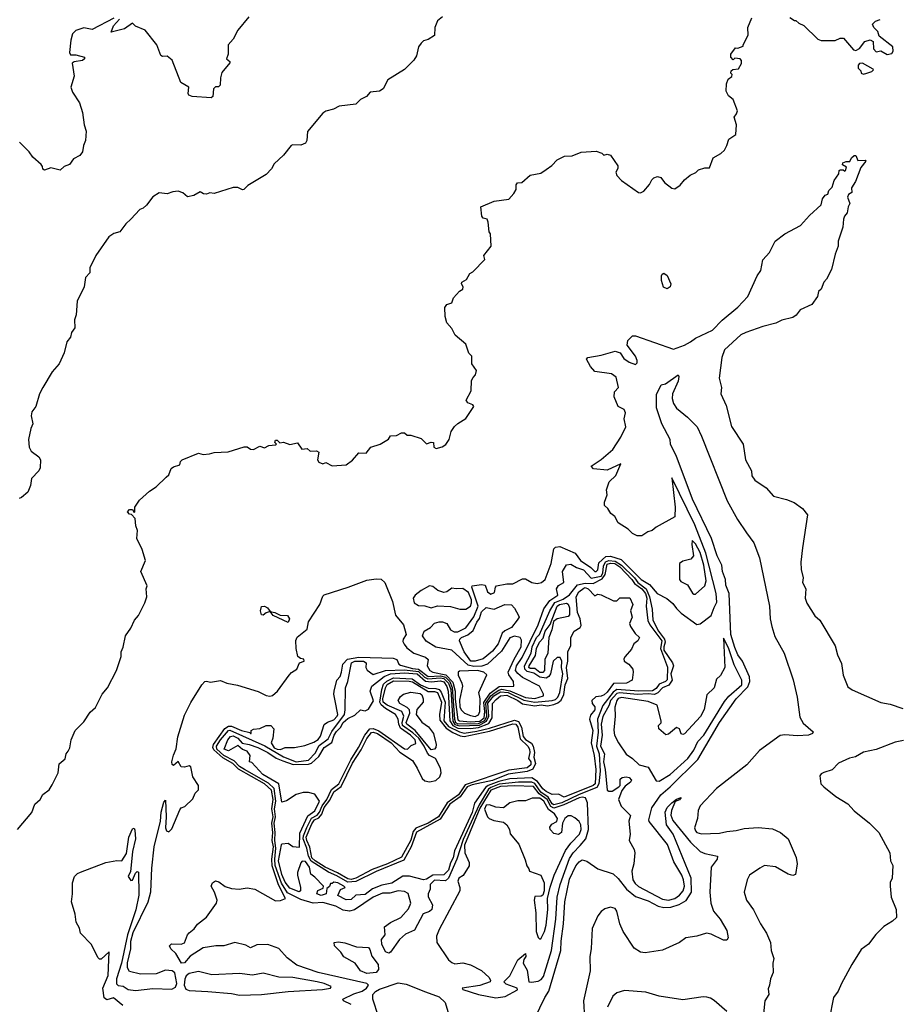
# Model space of a CAD drawing. Extents: x 2056909 to 2160450, y 827444 to 1016825.
# Tile 7 of 256: x 2065017 to 2070619, y 858603 to 864864. Entities that reach past the tile are written whole.
import ezdxf

# ---------------------------------------------------------------- set-up
doc = ezdxf.new("R2010")
doc.units = 0

msp = doc.modelspace()

# ---------------------------------------------------------------- linework, layer by layer
at = {"layer": '0CON10XD'}
for points in [[(2067707.7, 864882.3), (2067673.9, 864856.1), (2067658.8, 864815), (2067656.4, 864763.6), (2067615, 864737.5), (2067585, 864728.8), (2067570, 864715), (2067555, 864692.5), (2067541.2, 864635), (2067523.9, 864606.1), (2067465, 864546.7), (2067358.8, 864481.2), (2067330, 864425), (2067305, 864408.8), (2067245.8, 864404.2), (2067223.3, 864375), (2067184.2, 864355.8), (2067155, 864326.7), (2067050, 864315), (2067013.9, 864296.1), (2066965, 864283.3), (2066945, 864270), (2066847.3, 864152.7), (2066843.3, 864095), (2066835, 864080), (2066805, 864066.2), (2066755, 864068.8), (2066745, 864063.3), (2066695, 864002.5), (2066635, 863946.7), (2066618.8, 863915), (2066585, 863878.8), (2066469.5, 863810.5), (2066442.5, 863785), (2066435, 863782), (2066405, 863797.5), (2066375, 863797.5), (2066255, 863760), (2066227, 863763), (2066205, 863753.8), (2066186.4, 863756.4), (2066165, 863770), (2066125, 863746.7), (2066085, 863737.5), (2066055, 863762.5), (2066025, 863773.3), (2065990.7, 863769.3), (2065955, 863756.7), (2065905, 863762.5), (2065865, 863737.5), (2065823.3, 863685), (2065803.6, 863666.4), (2065782.3, 863657.7), (2065723.8, 863595), (2065693.2, 863566.8), (2065654.1, 863515.9), (2065616.7, 863505), (2065585, 863483.8), (2065502.5, 863365), (2065463, 863287), (2065463.3, 863255), (2065436.7, 863225), (2065427.5, 863165), (2065383.3, 863075), (2065377, 862987), (2065366.7, 862955), (2065367.5, 862905), (2065346.7, 862875), (2065340, 862845), (2065316.7, 862815), (2065300, 862745), (2065268.8, 862675), (2065224, 862625), (2065164.1, 862525.9), (2065143.3, 862485), (2065120, 862405), (2065095, 862370), (2065090, 862345), (2065100, 862295), (2065087.5, 862265), (2065073.3, 862195), (2065076.7, 862145), (2065090.7, 862120.7), (2065140, 862085), (2065150, 862065), (2065147.5, 862015), (2065140, 861995), (2065093, 861947), (2065087, 861903), (2065070, 861860), (2065030, 861825), (2065015, 861820)], [(2065615.6, 864874.4), (2065477.9, 864802.1), (2065425, 864813.3), (2065375, 864795.6), (2065353.5, 864775), (2065342.2, 864735), (2065334, 864655), (2065340, 864640), (2065375, 864640), (2065430, 864625), (2065428.8, 864615), (2065416.7, 864605), (2065363.9, 864596.1), (2065352, 864588), (2065364, 864505), (2065341.9, 864435), (2065352.5, 864402.5), (2065397.1, 864335), (2065416, 864275), (2065426.7, 864195), (2065440, 864155), (2065436.7, 864095), (2065423.3, 864065), (2065416.7, 864025), (2065399.3, 864000.7), (2065360.7, 863979.3), (2065335, 863942.5), (2065299.3, 863930.7), (2065275, 863907.5), (2065215, 863922.5), (2065175, 863907.5), (2065163.9, 863913.9), (2065161.7, 863931.7), (2065153, 863943), (2065100.7, 863990.7), (2065077.5, 864025), (2065015.7, 864085.7)], [(2066475, 864883.3), (2066405, 864796.7), (2066375, 864740), (2066344, 864705), (2066342.5, 864645), (2066332.5, 864615), (2066355, 864597.5), (2066355, 864590), (2066302.5, 864527.5), (2066294, 864495), (2066291.7, 864448.3), (2066281.7, 864438.3), (2066263, 864437), (2066250, 864425), (2066246.2, 864375), (2066235, 864367.5), (2066115, 864376), (2066093.3, 864385), (2066088.8, 864395), (2066092.5, 864435), (2066043.3, 864465), (2065987.3, 864607.3), (2065955, 864633.3), (2065925, 864630), (2065915, 864637.5), (2065890, 864705), (2065815, 864796.7), (2065755, 864822.5), (2065735, 864842.5), (2065685, 864806.7), (2065600, 864785), (2065615, 864826.2), (2065651.7, 864868.3)], [(2065950, 861955), (2065965, 861970), (2065980.7, 862009.3), (2065995, 862020), (2066036.4, 862033.6), (2066040, 862055), (2066050, 862065), (2066155, 862107.5), (2066185, 862100), (2066225, 862102.5), (2066255, 862112.5), (2066343, 862117), (2066445, 862147.5), (2066465, 862147.5), (2066485, 862132.5), (2066505, 862130), (2066545, 862152.5), (2066575, 862142.5), (2066603, 862157), (2066645, 862160), (2066650, 862165), (2066640, 862175), (2066645, 862190), (2066655, 862190), (2066672.5, 862172.5), (2066695, 862177.5), (2066735, 862163.3), (2066785, 862172.5), (2066813, 862133), (2066845, 862137.5), (2066865, 862120), (2066905, 862122.5), (2066920, 862115), (2066912.5, 862065), (2066920.7, 862050.7), (2066945, 862040), (2066965, 862047.5), (2067005, 862027.5), (2067095, 862032.5), (2067135, 862062.5), (2067175, 862110), (2067221.7, 862108.3), (2067250, 862145), (2067310, 862165), (2067363, 862197), (2067375, 862217.5), (2067415, 862220), (2067445, 862237.5), (2067465, 862237.5), (2067483, 862223), (2067505, 862222.5), (2067571.7, 862201.7), (2067605, 862167.5), (2067635, 862176.7), (2067650, 862175), (2067652.5, 862145), (2067667, 862137), (2067705, 862148), (2067727.1, 862162.9), (2067750, 862195), (2067761.2, 862245), (2067782.7, 862277.3), (2067804.3, 862295.7), (2067855, 862327.5), (2067906.7, 862405), (2067900, 862415), (2067867, 862427), (2067857.5, 862445), (2067890, 862505), (2067890.7, 862569.3), (2067900.7, 862589.3), (2067917.5, 862605), (2067923, 862633), (2067892.5, 862675), (2067892.5, 862725), (2067873.9, 862743.9), (2067855, 862800), (2067787, 862857), (2067765, 862900), (2067735, 862937.5), (2067723.9, 862976.1), (2067722.5, 863035), (2067735, 863052.5), (2067766.4, 863063.6), (2067777.5, 863095), (2067815, 863137.5), (2067835, 863150), (2067837.5, 863165), (2067827.5, 863185), (2067830, 863195), (2067858.3, 863211.7), (2067880.7, 863249.3), (2067899.3, 863260.7), (2067975, 863340), (2067970, 863365), (2068017, 863423), (2068011.7, 863501.7), (2068002.5, 863515), (2067996.4, 863576.4), (2067990, 863595), (2067965, 863602.5), (2067957.5, 863615), (2067950, 863675), (2068035, 863709.4), (2068127.6, 863722.4), (2068161.2, 863758.8), (2068174.3, 863785), (2068176.2, 863815), (2068183.9, 863826.1), (2068210.7, 863829.3), (2068265, 863876.2), (2068331.7, 863888.3), (2068365, 863912.5), (2068403, 863937), (2068435, 863972.5), (2068483, 863997), (2068531.7, 863998.3), (2068588.3, 864021.7), (2068685, 864027.5), (2068720, 864015), (2068733, 864003), (2068755, 864010), (2068775, 864002.5), (2068822.5, 863935), (2068821.7, 863918.3), (2068810, 863895), (2068815, 863874), (2068845, 863842.5), (2068952.5, 863765), (2068966.4, 863763.6), (2068986.4, 863773.6), (2069023.6, 863816.4), (2069037.5, 863845), (2069051.7, 863858.3), (2069075, 863866.7), (2069095, 863860), (2069119.2, 863829.2), (2069165, 863793.8), (2069185, 863788.8), (2069218.3, 863811.7), (2069245, 863846.7), (2069282.5, 863875), (2069317.9, 863892.1), (2069335, 863910), (2069375, 863922.5), (2069405, 863922.5), (2069428.8, 863985), (2069476.8, 864013.2), (2069500, 864035), (2069516.2, 864065), (2069527.5, 864105), (2069572.5, 864135), (2069577.5, 864195), (2069562.5, 864245), (2069577.5, 864265), (2069582.5, 864285), (2069556.2, 864356.2), (2069525, 864380), (2069510.7, 864410.7), (2069513.6, 864456.4), (2069523.6, 864486.4), (2069547, 864503), (2069550, 864515), (2069540, 864525), (2069541.7, 864538.3), (2069553, 864547), (2069588.3, 864551.7), (2069607.5, 864585), (2069607.5, 864605), (2069600, 864615), (2069565, 864620), (2069555, 864610), (2069540, 864625), (2069540, 864645), (2069570, 864685), (2069585, 864682.5), (2069620, 864695), (2069620, 864705), (2069651.2, 864765), (2069648.8, 864815), (2069674.2, 864875.8)], [(2069915, 864877.5), (2069945, 864860), (2069955, 864860), (2069973, 864843), (2070005, 864826.7), (2070095, 864740), (2070115, 864732.5), (2070205, 864732.5), (2070235, 864746.7), (2070257, 864747), (2070321.7, 864671.7), (2070335, 864667.5), (2070359.3, 864680.7), (2070393.9, 864726.1), (2070426.1, 864736.1), (2070446.2, 864726.2), (2070448.3, 864678.3), (2070465, 864660), (2070495, 864666.7), (2070535, 864643.3), (2070565, 864650), (2070573.3, 864665), (2070571.7, 864691.7), (2070485, 864760), (2070475, 864790), (2070450, 864815), (2070442.5, 864835), (2070460, 864855), (2070490, 864865)], [(2070385, 864517.5), (2070405, 864523.8), (2070437.5, 864535), (2070447.5, 864545), (2070445, 864550), (2070377, 864587), (2070360, 864585), (2070350, 864575), (2070350, 864555), (2070368.3, 864538.3), (2070370, 864525), (2070385, 864517.5)], [(2065673.3, 858595), (2065615, 858643.8), (2065572, 858632), (2065554.5, 858644.5), (2065545.6, 858705), (2065580, 858785), (2065587, 858937), (2065535, 858890), (2065525, 858890), (2065515, 858900), (2065473.6, 858983.6), (2065403.3, 859055), (2065397.7, 859087.7), (2065376.7, 859125), (2065370, 859175), (2065346.2, 859255), (2065353.8, 859305), (2065353.3, 859375), (2065366.7, 859415), (2065385, 859433.8), (2065405, 859443.8), (2065565, 859503.8), (2065635, 859516.7), (2065667.5, 859515), (2065697.3, 859562.7), (2065710.8, 859665), (2065735, 859718.8), (2065745, 859722.5), (2065750.5, 859710.5), (2065754.4, 859655), (2065735.6, 859575), (2065729.5, 859509.5), (2065722.7, 859447.3), (2065707.5, 859415), (2065725, 859390), (2065735, 859392.5), (2065754.2, 859435.8), (2065765, 859447.5), (2065772.5, 859442.5), (2065775, 859297.5), (2065755.5, 859204.5), (2065702.5, 859045), (2065665, 858863.8), (2065633.3, 858765), (2065632.6, 858732.6), (2065643.2, 858723.2), (2065675, 858717.9), (2065707.7, 858697.7), (2065755, 858690.6), (2065865, 858702.4), (2065985, 858698.9), (2066008.5, 858711.6), (2066016.7, 858735), (2066005, 858803.3), (2065986.5, 858816.5), (2065945, 858820), (2065885, 858795.6), (2065785, 858795.2), (2065715, 858811), (2065702.6, 858835), (2065703.1, 858866.9), (2065724.7, 858955), (2065723.8, 859005), (2065739.9, 859060.1), (2065834.1, 859255), (2065852.4, 859317.6), (2065857.6, 859467.6), (2065873.8, 859605), (2065912.3, 859767.7), (2065916.7, 859825), (2065935, 859887.5), (2065945, 859900), (2065949.5, 859795), (2065943.8, 859725), (2065952, 859705), (2065965, 859699.2), (2065985, 859719.6), (2066035, 859838.8), (2066045, 859851.2), (2066068.6, 859861.4), (2066119.7, 859910.3), (2066134.3, 859945.7), (2066153.9, 859966.1), (2066153.8, 859995), (2066118.5, 860048.5), (2066105, 860112.5), (2066095, 860118.6), (2066065, 860110), (2066045, 860112.5), (2066025, 860147.5), (2065995, 860121.4), (2065987.5, 860127.5), (2065985.6, 860145.6), (2065995, 860188), (2066013.1, 860226.9), (2066023.7, 860303.7), (2066065, 860440.4), (2066105, 860522.7), (2066175, 860633.6), (2066195, 860655.6), (2066205, 860658.6), (2066232.1, 860652.1), (2066295, 860662.9), (2066335, 860645.6), (2066401.9, 860631.9), (2066535, 860591.8), (2066585, 860566.2), (2066607.7, 860562.3), (2066625, 860567.1), (2066657.5, 860595), (2066732, 860695), (2066746.8, 860713.2), (2066780.6, 860735), (2066796.7, 860773.3), (2066826, 860785), (2066825, 860796.7), (2066802.5, 860802.5), (2066787.5, 860815), (2066776.2, 860865), (2066773.6, 860916.4), (2066782.3, 860937.7), (2066845, 860988), (2066854.3, 861035), (2066926, 861145), (2066945, 861197.5), (2066955, 861207.5), (2067107.5, 861255), (2067225, 861300.7), (2067285, 861307.9), (2067315.8, 861305.8), (2067339.5, 861285), (2067388.1, 861165), (2067407.1, 861077.1), (2067459.6, 861015), (2067475.6, 860955), (2067456, 860925), (2067455, 860910), (2067462.7, 860892.7), (2067480.3, 860870.3), (2067525.3, 860835.3), (2067599.5, 860809.5), (2067615.5, 860795), (2067610, 860755), (2067625.5, 860725), (2067644.6, 860714.6), (2067728.7, 860698.7), (2067772.2, 860652.2), (2067788.1, 860595), (2067786.2, 860543.8), (2067805, 860411.2), (2067815, 860404.8), (2067885, 860398.7), (2067945, 860404), (2067971.8, 860425), (2067976, 860465), (2067969, 860521), (2068009.5, 860580.4), (2068066.9, 860623.1), (2068160, 860625), (2068157.9, 860655), (2068128, 860698), (2068124.4, 860715), (2068162.1, 860797.9), (2068206, 860875), (2068208.3, 860918.3), (2068200, 860935), (2068165, 860944.6), (2068135, 860933.7), (2068081.2, 860848.8), (2067992.9, 860765), (2067957, 860752.9), (2067905, 860750), (2067869.8, 860759.8), (2067765, 860853.8), (2067665, 860873.7), (2067603.1, 860913.1), (2067580, 860945), (2067590, 860975), (2067630.3, 860999.7), (2067655, 861026.5), (2067685.3, 861035.3), (2067706.7, 861035), (2067735, 861024.2), (2067758.2, 860985), (2067780.7, 860970.7), (2067805, 860972.1), (2067855, 860996.2), (2067905, 861066.9), (2067934, 861135), (2067892.8, 861255), (2067895.6, 861265), (2067955, 861272.7), (2067979, 861269), (2067992.8, 861225), (2068015, 861210), (2068037.8, 861222.2), (2068043.5, 861256.5), (2068050.3, 861265), (2068115, 861277.3), (2068155, 861276.2), (2068215, 861308.1), (2068235, 861308), (2068275.3, 861285.3), (2068309.4, 861279.4), (2068335.9, 861284.1), (2068359.1, 861305), (2068397.5, 861405), (2068415, 861499.6), (2068425, 861510.4), (2068453.7, 861513.7), (2068550.7, 861470.7), (2068584.2, 861425), (2068650.9, 861380.9), (2068675, 861354.7), (2068685, 861354.6), (2068694.4, 861365), (2068700.7, 861409.3), (2068745, 861450.6), (2068775, 861451.8), (2068842.3, 861432.3), (2068970, 861305), (2069023.3, 861273.3), (2069072.2, 861215), (2069133.8, 861183.8), (2069172.2, 861152.2), (2069195, 861118.9), (2069225, 861089.4), (2069325, 861018), (2069345, 861022.5), (2069414.6, 861075.4), (2069435, 861126), (2069450.7, 861159.3), (2069447.4, 861215), (2069382.4, 861472.4), (2069310.9, 861650.9), (2069165, 861950), (2069187.3, 861765), (2069185, 861703.8), (2069065, 861637.5), (2069040, 861615), (2069013.3, 861606.7), (2068975, 861582.5), (2068945, 861582.5), (2068915, 861597.5), (2068887.5, 861625), (2068823.3, 861665), (2068803.3, 861705), (2068777.5, 861725), (2068758.8, 861755), (2068736.7, 861775), (2068736.7, 861795), (2068753, 861843), (2068750.8, 861875), (2068765.7, 861925), (2068810, 861965), (2068840, 862040), (2068755, 862000), (2068667, 862007), (2068653.3, 862025), (2068715, 862068), (2068789.1, 862130.9), (2068841.5, 862208.5), (2068872.5, 862275), (2068863.2, 862326.8), (2068870, 862365), (2068862.5, 862385), (2068823.3, 862405), (2068799.2, 862465), (2068801.4, 862498.6), (2068825.6, 862525), (2068810.3, 862590.3), (2068782.3, 862612.3), (2068675, 862627.5), (2068648.8, 862658.8), (2068623.6, 862706.4), (2068630, 862715), (2068715, 862730.5), (2068805, 862756.7), (2068836.4, 862746.4), (2068860.3, 862710.3), (2068895, 862685.6), (2068935, 862671.2), (2068945, 862682.5), (2068945, 862697.5), (2068933.3, 862725), (2068880.5, 862795), (2068885.7, 862825), (2068915, 862854.2), (2068935, 862854), (2069175, 862768.1), (2069245.4, 862794.6), (2069284.9, 862815.1), (2069315, 862839.7), (2069425, 862890.5), (2069485, 862954.4), (2069585, 863035.7), (2069648.6, 863105), (2069708, 863235), (2069731.7, 863268.3), (2069745, 863337.5), (2069785.7, 863384.3), (2069822.5, 863455), (2069885, 863502.5), (2069983.6, 863556.4), (2070041.4, 863618.6), (2070115, 863687.5), (2070123.3, 863725), (2070140.7, 863749.3), (2070157.5, 863755), (2070163, 863777), (2070185, 863800), (2070198.3, 863841.7), (2070227.5, 863885), (2070230, 863905), (2070235, 863910), (2070255, 863910), (2070265, 863900), (2070270, 863905), (2070277, 863927), (2070251.7, 863941.7), (2070252.5, 863955), (2070275, 863962.5), (2070298.3, 863961.7), (2070307.5, 863985), (2070325, 864000), (2070335, 864000), (2070348.3, 863968.3), (2070395, 863970), (2070400, 863965), (2070366.7, 863925), (2070332.5, 863835), (2070307.5, 863795), (2070310, 863765), (2070288.3, 863751.7), (2070283.3, 863735), (2070296.7, 863695), (2070286.7, 863675), (2070280, 863635), (2070263.3, 863615), (2070256.7, 863595), (2070253.3, 863545), (2070223.3, 863455), (2070222.5, 863425), (2070203.6, 863373.6), (2070180, 863275), (2070150, 863215), (2070132.5, 863195), (2070115, 863150), (2070097.5, 863135), (2070092.5, 863105), (2070055, 863052.5), (2069981.7, 863018.3), (2069956.7, 862985), (2069935, 862970), (2069865, 862953.8), (2069825.8, 862934.2), (2069745, 862912.5)], [(2069135, 863152.7), (2069113, 863163), (2069100.6, 863205), (2069100, 863235), (2069103.8, 863246.2), (2069115, 863252.5), (2069135, 863236.7), (2069159.4, 863185), (2069154.3, 863165), (2069135, 863152.7)], [(2069745, 862912.5), (2069635, 862875.5), (2069605, 862859.6), (2069501.2, 862765), (2069482.5, 862715), (2069466, 862585), (2069480.8, 862525), (2069477.5, 862485), (2069510.5, 862410.5), (2069545, 862276.7), (2069619.2, 862165), (2069632.9, 862065), (2069672.5, 861995), (2069674.2, 861964.2), (2069693.3, 861935), (2069765, 861887.5), (2069812.5, 861835), (2069895, 861814), (2069944.1, 861794.1), (2069996.4, 861756.4), (2070028.8, 861715), (2069996.7, 861505), (2069986.4, 861413.6), (2069988, 861368), (2070001.2, 861315), (2069996.2, 861285), (2070017.1, 861245), (2070013.8, 861185), (2070024.1, 861154.1), (2070075, 861073.3), (2070106.7, 861045), (2070205, 860882.5), (2070218.8, 860825), (2070245, 860770), (2070256, 860695), (2070285, 860622.5), (2070312.3, 860602.3), (2070495, 860522), (2070555, 860511.2), (2070635, 860484)], [(2068035, 860581.6), (2068065, 860601.5), (2068085, 860606.1), (2068135, 860597.2), (2068235, 860554.4), (2068295, 860548.2), (2068349.4, 860565), (2068350, 860575), (2068324.4, 860625), (2068215, 860681.3), (2068185, 860706.5), (2068171.7, 860725), (2068176.7, 860755), (2068212.6, 860807.4), (2068316.2, 861015), (2068351.8, 861118.2), (2068389.6, 861170.4), (2068440, 861205), (2068431.2, 861245), (2068445, 861266.7), (2068477.5, 861285), (2068470.7, 861355), (2068495, 861396.9), (2068522.7, 861402.7), (2068560, 861380), (2068603.2, 861365), (2068653.3, 861313.3), (2068715.3, 861325), (2068726.2, 861343.8), (2068730.9, 861389.1), (2068743.2, 861416.8), (2068765, 861425), (2068805, 861421.2), (2068846.1, 861396.1), (2068927.8, 861315), (2068949.7, 861285), (2069002.5, 861245), (2069023.3, 861195), (2069039.5, 861115), (2069044.7, 861045), (2069080.4, 860975), (2069118.9, 860925), (2069123.3, 860905), (2069113.7, 860875), (2069114.2, 860855), (2069169.1, 860775), (2069175.3, 860755), (2069160, 860705), (2069166.9, 860663.1), (2069146.8, 860633.2), (2069105, 860615.4), (2069076.1, 860583.9), (2069055, 860572.4), (2069015, 860577.4), (2068945, 860573.9), (2068835, 860584.3), (2068815, 860579.4), (2068775.9, 860535), (2068765.7, 860504.3), (2068726, 860434), (2068716.8, 860385), (2068722.8, 860315), (2068710.6, 860245), (2068736.1, 860195), (2068731.6, 860145), (2068742.2, 860095), (2068753.3, 859965), (2068765, 859958), (2068785, 859958), (2068827.5, 859985), (2068836.7, 859995), (2068837.5, 860035), (2068850, 860045), (2068875, 860050), (2068895, 860045.8), (2068908.3, 860028.3), (2068903.3, 860015), (2068869.2, 859990.8), (2068847.9, 859962.1), (2068826.7, 859905), (2068842.1, 859862.1), (2068903, 859803), (2068892.6, 859767.4), (2068900, 859685), (2068893.1, 859645), (2068926.8, 859586.8), (2068930.5, 859565), (2068923.2, 859495), (2068910.5, 859449.5), (2068917.5, 859395), (2068931.4, 859371.4), (2068952.5, 859352.5), (2069105, 859270.6), (2069145, 859264.9), (2069183.5, 859276.5), (2069213.8, 859296.2), (2069237.3, 859325), (2069244.9, 859355), (2069238.6, 859395), (2069227.9, 859425), (2069178.9, 859508.9), (2069138.8, 859618.8), (2069021.9, 859765), (2069019.5, 859775), (2069038.7, 859851.3), (2069095, 859935.7), (2069154.7, 859985), (2069329.7, 860160.3), (2069468.2, 860395), (2069575, 860546.3), (2069648, 860622), (2069661.9, 860655), (2069659.4, 860685), (2069614.9, 860784.9), (2069585.7, 860825), (2069565, 860871.8), (2069540.7, 860955), (2069529.2, 861215), (2069508, 861268), (2069506.7, 861305), (2069487.8, 861355), (2069482.5, 861395), (2069452.7, 861455), (2069418.5, 861565), (2069296.2, 861815), (2069192.2, 862092.2), (2069165.8, 862145), (2069156.7, 862165), (2069155.5, 862195), (2069102.2, 862295), (2069068.6, 862395), (2069068.3, 862481.7), (2069097.5, 862542.5), (2069125, 862548), (2069205.8, 862605.8), (2069210, 862595), (2069205.4, 862565), (2069169.4, 862485), (2069167.1, 862455), (2069175, 862423.3), (2069194.5, 862394.5), (2069265, 862337.5), (2069325.6, 862275), (2069355, 862216.2), (2069518.2, 861805), (2069582.2, 861685), (2069640.5, 861600.5), (2069687.4, 861537.4), (2069722.4, 861442.4), (2069785.5, 861135), (2069791.2, 861055), (2069801.8, 861005), (2069821.4, 860941.4), (2069880, 860835), (2069937, 860667), (2069962.5, 860555), (2069979.7, 860429.7), (2070001.4, 860391.4), (2070063.8, 860335), (2070060, 860325), (2070035, 860314.5), (2069965, 860309.2), (2069885, 860316.9), (2069855, 860311.1), (2069722.8, 860217.2), (2069642.5, 860125), (2069449.2, 859975), (2069345.6, 859865), (2069331.8, 859835), (2069328.5, 859785), (2069310.4, 859725), (2069315, 859706), (2069325, 859695.6), (2069355, 859686.8), (2069468.3, 859691.7), (2069515, 859702.5), (2069575, 859707.1), (2069625, 859721.5), (2069715, 859727.5), (2069805, 859719.5), (2069855.6, 859695.6), (2069904.4, 859654.4), (2069956.6, 859536.6), (2069963.1, 859495), (2069951.2, 859428.8), (2069935, 859421.2), (2069905, 859430), (2069825, 859477.1), (2069755, 859485.6), (2069725, 859469.2), (2069660, 859425), (2069644.2, 859395), (2069626.2, 859315), (2069640, 859265), (2069684.4, 859204.4), (2069729.2, 859115), (2069767.5, 859055), (2069792.9, 858995), (2069798, 858945), (2069814.2, 858895), (2069808, 858865), (2069810, 858805), (2069792.5, 858765), (2069787.5, 858725), (2069778, 858702), (2069782.9, 858665), (2069756, 858625), (2069747.7, 858542.3)], [(2065002.5, 859715), (2065095, 859823.3), (2065113.8, 859875), (2065146.7, 859905), (2065163.6, 859936.4), (2065205, 859967.5), (2065225, 859997.5), (2065261.2, 860075), (2065268.3, 860131.7), (2065305.8, 860164.2), (2065313.3, 860195), (2065325, 860212.5), (2065336.4, 860233.6), (2065343.8, 860285), (2065371.2, 860345), (2065425, 860400), (2065465, 860460), (2065498.8, 860491.2), (2065541.2, 860575), (2065576, 860615), (2065633.3, 860725), (2065663.3, 860815), (2065663.8, 860845), (2065676.1, 860873.9), (2065690, 860945), (2065723.3, 860995), (2065746.7, 861045), (2065772.5, 861075), (2065813.9, 861156.1), (2065826.2, 861195), (2065822.5, 861245), (2065827.5, 861265), (2065787.5, 861355), (2065817.5, 861425), (2065796.7, 861495), (2065762.5, 861565), (2065767.5, 861615), (2065756.7, 861645), (2065751.7, 861691.7), (2065728.3, 861718.3), (2065715, 861720), (2065702.5, 861735), (2065715, 861750), (2065735, 861750), (2065745, 861730), (2065750, 861735), (2065750, 861765), (2065780.5, 861809.5), (2065842.5, 861865), (2065886.4, 861893.6), (2065950, 861955)], [(2069305, 861210.5), (2069315, 861211.2), (2069375.6, 861264.4), (2069383.7, 861296.3), (2069369.3, 861395), (2069345.4, 861475), (2069315, 861530), (2069295, 861551.2), (2069292.2, 861527.8), (2069302.5, 861455), (2069286.3, 861433.7), (2069235, 861420.4), (2069214.7, 861405.3), (2069214.3, 861305), (2069221.7, 861291.7), (2069265, 861269.4), (2069297.8, 861217.8), (2069305, 861210.5)], [(2067365, 858928.5), (2067345, 858936.2), (2067320, 858985), (2067318.1, 859015), (2067342.9, 859045), (2067337.8, 859095), (2067375, 859122.8), (2067441.1, 859155), (2067490.9, 859209.2), (2067504.6, 859245), (2067487.4, 859307.4), (2067465, 859320.3), (2067425, 859324.1), (2067370.7, 859309.3), (2067325, 859309.8), (2067265, 859284.7), (2067147.2, 859202.8), (2067115.4, 859194.6), (2067075, 859200.4), (2067027.3, 859227.3), (2066945, 859250.9), (2066885, 859246.7), (2066805, 859269.4), (2066721.1, 859311.1), (2066682.2, 859372.2), (2066641.9, 859485), (2066639.3, 859525), (2066647.1, 859595), (2066639.5, 859645), (2066642.7, 859695), (2066636.6, 859755), (2066645.2, 859795), (2066637.6, 859845), (2066645.8, 859895), (2066635.7, 859975.7), (2066599.5, 860009.5), (2066446.4, 860095), (2066415, 860116), (2066381.7, 860151.7), (2066315, 860185.8), (2066271.5, 860225), (2066268.7, 860245), (2066294.5, 860285.5), (2066345, 860343.2), (2066355, 860346.9), (2066576.1, 860246.1), (2066695, 860175.8), (2066775, 860145.6), (2066855, 860154.3), (2066898.5, 860201.5), (2066908, 860222), (2066922.5, 860247.5), (2066979.3, 860290.7), (2067002.9, 860337.1), (2067082.4, 860445), (2067088.2, 860475), (2067089.9, 860615), (2067104.6, 860655), (2067127.6, 860775), (2067149.4, 860785), (2067205, 860785.3), (2067221.5, 860775), (2067220, 860745), (2067228.2, 860728.2), (2067265, 860699.7), (2067344, 860726), (2067465, 860730.8), (2067555, 860718.9), (2067592.7, 860682.7), (2067613.4, 860673.4), (2067695, 860678.6), (2067715, 860674.4), (2067745.6, 860645.6), (2067759.4, 860605), (2067772.8, 860402.8), (2067785, 860382.3), (2067815, 860373.6), (2067941.2, 860378.8), (2067987.3, 860402.7), (2068002, 860435), (2067995, 860517.1), (2068033.2, 860565), (2068075, 860588.8), (2068125, 860586.1), (2068225, 860537), (2068295, 860524.8), (2068405, 860534.6), (2068425, 860541.2), (2068441.1, 860555), (2068453.2, 860585), (2068471.4, 860705), (2068463.7, 860745), (2068465.5, 860785.5), (2068455, 860808.1), (2068435, 860809.1), (2068410.9, 860785), (2068393.6, 860705), (2068382.9, 860687.1), (2068365, 860675.9), (2068325, 860682.1), (2068288.1, 860708.1), (2068245, 860718.6), (2068229.9, 860735), (2068228.3, 860755), (2068270.7, 860835), (2068276.8, 860875), (2068305, 860936.1), (2068323.8, 860955), (2068390.4, 861105), (2068421.6, 861158.4), (2068475, 861179.6), (2068515, 861205.9), (2068565, 861270.2), (2068615, 861281.2), (2068665, 861279.7), (2068721.9, 861308.1), (2068741.1, 861335), (2068755, 861402.6), (2068775, 861408.4), (2068802.8, 861405), (2068835.5, 861385), (2068911, 861305), (2068928.2, 861278.2), (2068975, 861244), (2068997.3, 861215), (2069006.4, 861185), (2069002, 861135), (2069012.7, 861042.7), (2069026, 861015), (2069101.6, 860915), (2069093, 860865), (2069137, 860747), (2069135.3, 860665.3), (2069124.1, 860655), (2069085, 860639.5), (2069065, 860611), (2069042.9, 860597.1), (2068955, 860593.7), (2068815, 860603.7), (2068792.4, 860587.6), (2068726.4, 860503.6), (2068692, 860415), (2068696.9, 860333), (2068685.9, 860245), (2068703.2, 860195), (2068710.1, 860085), (2068701.2, 860005), (2068688.5, 859981.5), (2068575, 859937), (2068465.3, 859884.7), (2068415, 859870.5), (2068405, 859877.1), (2068379.2, 859919.2), (2068332.4, 859952.5), (2068295, 860006.2), (2068275, 860015.6), (2068190, 860015), (2068067.8, 860002.2), (2068015, 859982.3), (2068000, 859970), (2067939.1, 859870.9), (2067839.1, 859650.9), (2067798, 859525), (2067745, 859404.9), (2067725, 859388.6), (2067655, 859392.9), (2067627.2, 859365), (2067627.5, 859335), (2067615.3, 859305), (2067614.6, 859285.4), (2067643.6, 859235), (2067639.7, 859205), (2067625, 859192.5), (2067582.7, 859177.3), (2067528.8, 859075), (2067471.9, 859048.1), (2067432.5, 859015), (2067375, 858934.6), (2067365, 858928.5)], [(2067095, 859266.2), (2067040, 859295), (2067057, 859333), (2067086.7, 859345), (2067080, 859355), (2067040, 859375), (2067015, 859380), (2067005, 859370), (2066995, 859370), (2066988.3, 859351.7), (2066971.7, 859338.3), (2066967.5, 859305), (2066935, 859294.2), (2066907.5, 859305), (2066913.6, 859326.4), (2066948.3, 859341.7), (2066950, 859355), (2066895, 859411.2), (2066869.3, 859429.3), (2066860.8, 859475), (2066835, 859510), (2066815, 859512.5), (2066805, 859502.5), (2066785, 859440), (2066783.8, 859425), (2066804, 859345), (2066803.8, 859325), (2066795, 859318), (2066735, 859341.9), (2066705, 859378.4), (2066685, 859427.9), (2066664.2, 859515), (2066682.2, 859617.8), (2066685, 859623.3), (2066725, 859627.5), (2066755, 859606.7), (2066797.7, 859602.3), (2066799.9, 859690.1), (2066849.4, 859800.6), (2066895, 859833.6), (2066925.3, 859895), (2066895, 859940), (2066855, 859950.6), (2066820.9, 859949.1), (2066775, 859936), (2066715, 859896.7), (2066685, 859888.8), (2066666.4, 860005), (2066564.5, 860065), (2066495, 860140), (2066480, 860145), (2066482.5, 860185), (2066465, 860212.5), (2066435, 860222.5), (2066405, 860247.5), (2066346.4, 860213.6), (2066318.8, 860225), (2066342.2, 860285), (2066358.5, 860305), (2066375, 860309.7), (2066404.3, 860295), (2066432.5, 860262.5), (2066477.5, 860255), (2066533.1, 860235), (2066595, 860204.2), (2066648.4, 860168.4), (2066690.6, 860150.6), (2066757, 860127), (2066855, 860128.8), (2066872.8, 860137.2), (2066920.7, 860179.3), (2066954.8, 860235), (2067002.1, 860267.9), (2067017.1, 860315), (2067032.4, 860337.6), (2067057.2, 860362.8), (2067074.5, 860395), (2067105, 860421.1), (2067148.8, 860441.2), (2067184.4, 860475.6), (2067215, 860468.8), (2067235, 860480), (2067267.9, 860532.1), (2067246.5, 860595), (2067256.5, 860625), (2067335, 860686.6), (2067375.9, 860704.1), (2067465, 860709.7), (2067545, 860703.4), (2067597.8, 860657.8), (2067636, 860654), (2067695, 860660.8), (2067715, 860652.9), (2067735, 860623.6), (2067742.9, 860595), (2067753.7, 860405), (2067772.4, 860375), (2067805, 860359.6), (2067885, 860357), (2067935, 860363.1), (2068001.3, 860388.7), (2068022.2, 860425), (2068024.8, 860514.8), (2068047.9, 860542.1), (2068074.7, 860565), (2068115, 860567.7), (2068185, 860535.5), (2068215, 860512.6), (2068295, 860500.1), (2068335, 860506.6), (2068375, 860501.7), (2068415, 860510.2), (2068439.9, 860520.1), (2068462.2, 860537.8), (2068478, 860572), (2068486.4, 860635), (2068504.5, 860675), (2068494.7, 860745), (2068502.9, 860785), (2068504.9, 860845), (2068522.3, 860885), (2068522.7, 860935), (2068543.8, 860975), (2068581.7, 860998.3), (2068588.3, 861011.7), (2068583.3, 861055), (2068564.6, 861095), (2068556.2, 861195), (2068573.7, 861225), (2068605, 861249.5), (2068615, 861252.9), (2068632.7, 861245), (2068675, 861200), (2068695, 861210), (2068715, 861207.5), (2068795, 861167.5), (2068815, 861167.5), (2068835, 861187.5), (2068898.3, 861188.3), (2068917.5, 861145), (2068903.3, 861105), (2068913.3, 861065), (2068896.7, 861025), (2068902.5, 861005), (2068931.2, 860961.2), (2068960, 860935), (2068950, 860915), (2068923.3, 860895), (2068908.3, 860861.7), (2068867.5, 860815), (2068860.7, 860799.3), (2068862.5, 860785), (2068892.5, 860765), (2068916.7, 860735), (2068920, 860715), (2068912.5, 860665), (2068877.5, 860645), (2068795, 860642.4), (2068755, 860587.5), (2068735, 860570.5), (2068715, 860561.8), (2068681.2, 860558.8), (2068656.5, 860535), (2068658.8, 860515), (2068675, 860494.3), (2068676.6, 860475), (2068648.6, 860441.4), (2068640.7, 860415), (2068661.9, 860345), (2068653.1, 860265), (2068672.2, 860185), (2068682.4, 860095), (2068677.6, 860005), (2068665, 859993.5), (2068480.5, 859920.5), (2068445, 859938.9), (2068405, 859937.3), (2068365, 859955.2), (2068345, 859972.7), (2068310.6, 860020.6), (2068275, 860042), (2068135, 860037.6), (2068065, 860019.6), (2067996.3, 859993.7), (2067979.5, 859980.5), (2067909.2, 859880.8), (2067895, 859823.3), (2067782, 859578), (2067774.1, 859535), (2067757.5, 859502.5), (2067745, 859455.4), (2067715, 859425.6), (2067645, 859423.3), (2067605, 859398.5), (2067585, 859393.9), (2067496.6, 859416.6), (2067455, 859416.7), (2067385, 859373.7), (2067320.3, 859359.7), (2067262.4, 859337.6), (2067215, 859301.5), (2067155, 859296.2), (2067125, 859268.8), (2067095, 859266.2)], [(2067855, 861114.9), (2067885.1, 861135), (2067891.8, 861155), (2067890.1, 861175), (2067872.5, 861222.5), (2067835, 861247.6), (2067794, 861244), (2067765, 861250), (2067735, 861226.1), (2067715, 861222.4), (2067677.5, 861235), (2067645, 861260.5), (2067625, 861263.8), (2067570.4, 861235), (2067533.1, 861205), (2067520, 861185), (2067526.9, 861155), (2067555, 861137.9), (2067595, 861137.1), (2067635, 861124.4), (2067675, 861136.1), (2067756.8, 861133.2), (2067816.6, 861116.6), (2067855, 861114.9)], [(2066725, 861030), (2066630, 861075), (2066610, 861100), (2066585, 861092.5), (2066565, 861076.7), (2066555, 861080), (2066550, 861105), (2066555, 861132.2), (2066575, 861135.2), (2066592.9, 861125), (2066610, 861100), (2066640, 861095), (2066675, 861077.5), (2066720, 861075), (2066732.5, 861055), (2066725, 861030)], [(2067915, 860783.9), (2067887.7, 860785), (2067845.5, 860845), (2067815.6, 860915), (2067817.8, 860925), (2067826.7, 860935), (2067868, 860952), (2067901.1, 860978.9), (2067925, 861032.5), (2067943, 861057), (2067955, 861098.4), (2067985, 861126.2), (2068035, 861116), (2068103.9, 861146.1), (2068145, 861143.3), (2068165, 861122.5), (2068190, 861075), (2068193.3, 861065), (2068182.2, 861045), (2068145, 861000), (2068102.1, 860977.9), (2068086.9, 860963.1), (2068061.7, 860895), (2068025, 860848.8), (2067965, 860799.6), (2067915, 860783.9)], [(2068345, 860713), (2068325, 860713.8), (2068295, 860738), (2068265, 860737.4), (2068255.8, 860745), (2068258.3, 860755), (2068298.6, 860821.3), (2068304.4, 860865), (2068324.2, 860905), (2068348, 860932), (2068360.6, 860975), (2068392, 861018), (2068436.3, 861135), (2068450.6, 861145), (2068495, 861152.9), (2068505, 861147.1), (2068513.8, 861125), (2068515, 861080), (2068505, 861068), (2068435, 861054.4), (2068412.2, 861037.8), (2068401.8, 860985), (2068382, 860935), (2068376.1, 860835), (2068358.4, 860795), (2068354.6, 860725), (2068345, 860713)], [(2069085, 860022.2), (2069155, 860063.3), (2069266.7, 860165), (2069305, 860217.9), (2069330, 860275), (2069368.5, 860315), (2069500.7, 860529.3), (2069528, 860562), (2069610.2, 860635), (2069610.7, 860665), (2069560.9, 860760.9), (2069525, 860870.4), (2069495, 860932), (2069502.7, 860745), (2069475, 860693.3), (2069449.3, 860670.7), (2069435.6, 860615), (2069388.8, 860571.2), (2069371.5, 860478.5), (2069347.7, 860432.3), (2069245, 860323.5), (2069235, 860319.2), (2069225, 860323.8), (2069214.3, 860354.3), (2069195, 860362.5), (2069145, 860321.4), (2069126.4, 860316.4), (2069082, 860355), (2069081.2, 860375), (2069097.1, 860392.9), (2069098, 860405), (2069071.2, 860505), (2069015, 860528.8), (2068845.6, 860554.4), (2068825, 860548.3), (2068815.2, 860535), (2068802.7, 860492.7), (2068805.2, 860434.8), (2068795.4, 860345.4), (2068801.5, 860315), (2068825.6, 860265), (2068875, 860194.3), (2068915, 860166), (2068957.5, 860125), (2069015, 860111.1), (2069065, 860023.3), (2069085, 860022.2)], [(2067125, 858602), (2067077.5, 858625), (2067073.3, 858635), (2067141.7, 858668.3), (2067195, 858687.3), (2067223.1, 858705), (2067235.4, 858725), (2067224.4, 858734.4), (2066915.7, 858805), (2066780.9, 858850.9), (2066718.3, 858898.3), (2066665, 858958.6), (2066595, 858982.5), (2066525, 858981.4), (2066485, 858960.8), (2066455, 858979.2), (2066385, 858995.7), (2066315, 858974.3), (2066264.2, 858974.2), (2066185, 858962.5), (2066101.7, 858908.3), (2066065, 858865.6), (2066046.2, 858865), (2066010.8, 858925), (2065978.6, 858955), (2065970, 858975), (2065983.3, 858986.7), (2066045, 858984.4), (2066065, 858994), (2066083.8, 859045), (2066095, 859056.7), (2066127, 859083), (2066147.9, 859112.1), (2066205, 859155.8), (2066270, 859245), (2066272.5, 859265), (2066256.7, 859315), (2066235.7, 859355), (2066244.4, 859375.6), (2066262.7, 859387.3), (2066285, 859382), (2066325, 859352.5), (2066365, 859339.2), (2066414.1, 859335.9), (2066465, 859344.2), (2066514.1, 859334.1), (2066645, 859261.5), (2066676.7, 859263.3), (2066708.6, 859275), (2066662.8, 859362.8), (2066623.9, 859483.9), (2066621.9, 859525), (2066631.4, 859605), (2066623.1, 859645), (2066628, 859695), (2066621, 859755), (2066629.3, 859795), (2066620.7, 859845), (2066628.9, 859905), (2066618.8, 859965), (2066575, 860004.7), (2066409.1, 860099.1), (2066374.1, 860135), (2066309.7, 860169.6), (2066251.8, 860221.8), (2066246.6, 860235), (2066250.2, 860255), (2066322.8, 860357.2), (2066345, 860371.1), (2066365, 860371.2), (2066429.2, 860345), (2066481.7, 860331.7), (2066485.4, 860324.6), (2066490, 860325), (2066490, 860345), (2066505, 860352), (2066545, 860356.2), (2066585, 860376), (2066615.8, 860375.8), (2066633.8, 860355), (2066628.1, 860295), (2066617.8, 860265), (2066635, 860233.5), (2066655, 860224.2), (2066677, 860223), (2066705, 860235.2), (2066765, 860236.2), (2066832.1, 860247.9), (2066889.3, 860270.7), (2066915, 860287.6), (2066931.1, 860308.9), (2066955, 860382.7), (2066975, 860396.6), (2067015, 860410.8), (2067037.6, 860435), (2067041.2, 860445), (2067023.3, 860533.3), (2067015.4, 860575), (2067018.1, 860595), (2067035, 860663.3), (2067055, 860686.7), (2067064.4, 860715), (2067072.1, 860765), (2067102.5, 860797.5), (2067175, 860810.8), (2067392.5, 860805), (2067416.7, 860795), (2067428.8, 860765), (2067438.5, 860758.5), (2067515, 860737.7), (2067555, 860733.9), (2067615, 860687.1), (2067695, 860690.8), (2067725, 860683), (2067753.3, 860655), (2067768.3, 860618.3), (2067782.5, 860415), (2067790, 860395), (2067805, 860386), (2067935, 860388.8), (2067975, 860408.3), (2067989.4, 860435), (2067981.8, 860518.2), (2068015, 860565), (2068035, 860581.6)], [(2067915, 860434), (2067935, 860444.2), (2067945, 860464.3), (2067945.9, 860545.9), (2067938.6, 860585), (2067988.3, 860698.3), (2067969.2, 860715), (2067928.6, 860725), (2067815, 860720.4), (2067806.7, 860715), (2067806.2, 860695), (2067830.5, 860645), (2067833.3, 860625), (2067815, 860536.2), (2067817.6, 860495), (2067826.4, 860475), (2067846.5, 860455), (2067885, 860438.4), (2067915, 860434)], [(2067105, 859379.6), (2067035, 859420.3), (2066982.1, 859442.1), (2066872.2, 859512.2), (2066853.9, 859543.9), (2066844.6, 859595), (2066820.8, 859655), (2066822.4, 859675), (2066843.2, 859726.8), (2066874, 859786), (2066908.8, 859805), (2066925, 859823.8), (2066941.2, 859865), (2066970.9, 859905), (2067000.5, 859969.5), (2067046.8, 860005), (2067123.2, 860156.8), (2067173.1, 860235), (2067213.3, 860315), (2067244.9, 860355.1), (2067265, 860357), (2067301, 860341), (2067465, 860227), (2067483.8, 860226.2), (2067508.3, 860248.3), (2067537.7, 860262.3), (2067533.2, 860285), (2067502.4, 860315), (2067439.6, 860359.6), (2067428.2, 860385), (2067425, 860415.9), (2067408.6, 860445), (2067345, 860483.7), (2067317.1, 860507.1), (2067307.5, 860525), (2067320.4, 860605), (2067332.3, 860637.7), (2067352.2, 860657.8), (2067395, 860679.6), (2067513.4, 860673.4), (2067567.6, 860635), (2067615, 860613.1), (2067665, 860612), (2067685, 860603.9), (2067698.4, 860588.4), (2067724.6, 860525), (2067714.9, 860405), (2067745, 860369.7), (2067815, 860334.9), (2067845, 860326.9), (2067925, 860339.9), (2068005, 860358.2), (2068165, 860410.1), (2068190.7, 860400.7), (2068209.3, 860365), (2068219.9, 860305), (2068235, 860287.5), (2068273.2, 860263.2), (2068284.1, 860245), (2068292.3, 860205), (2068286.7, 860175), (2068298.8, 860135), (2068281.1, 860098.9), (2068245, 860082.9), (2068125, 860066), (2068025, 860026.9), (2067895, 859998.1), (2067862.7, 859985), (2067818.8, 859921.2), (2067752.7, 859875), (2067690.8, 859779.2), (2067542.1, 859697.9), (2067506.4, 859603.6), (2067460.3, 859519.7), (2067285, 859447.8), (2067155, 859383.9), (2067105, 859379.6)], [(2067125, 859396.6), (2067105, 859400.3), (2067039.2, 859439.2), (2066961.1, 859475), (2066896.5, 859515), (2066876.5, 859535), (2066862.4, 859602.4), (2066843, 859645), (2066840.2, 859665), (2066875, 859749.5), (2066891.9, 859775), (2066920.4, 859789.6), (2066939.1, 859810.9), (2066955, 859855.1), (2066989.9, 859900.1), (2067015, 859953.9), (2067061.4, 859988.6), (2067135, 860135.9), (2067190, 860220), (2067225, 860293.4), (2067255, 860330.7), (2067265.9, 860334.1), (2067293.9, 860325), (2067379.7, 860265), (2067435, 860207), (2067515, 860152.4), (2067545.4, 860105.4), (2067578.4, 860038.4), (2067595, 860023.3), (2067623.5, 860016.5), (2067663.6, 860026.4), (2067690.7, 860049.3), (2067698.9, 860075), (2067694.2, 860105), (2067661.6, 860165), (2067625, 860185.4), (2067610.5, 860200.5), (2067589.5, 860245), (2067555.4, 860295), (2067518.7, 860328.7), (2067452.7, 860375), (2067449.1, 860395), (2067460, 860435), (2067447.3, 860465), (2067355, 860505.8), (2067329.3, 860525), (2067326.9, 860545), (2067344.3, 860615), (2067355, 860635.7), (2067395, 860659.7), (2067495, 860657.8), (2067515, 860652.7), (2067615, 860592.5), (2067655, 860592.7), (2067675, 860586.4), (2067701.2, 860525), (2067687.8, 860445), (2067690.3, 860410.3), (2067729.4, 860359.4), (2067771.8, 860331.8), (2067819.3, 860309.3), (2067845, 860305.3), (2068005, 860339.1), (2068155, 860386.6), (2068173, 860385), (2068186.1, 860365), (2068201.2, 860291.2), (2068248.6, 860245), (2068259.5, 860225), (2068263.2, 860205), (2068252.8, 860165), (2068268.8, 860145), (2068269.5, 860125), (2068245, 860107.3), (2068128.8, 860091.2), (2067850.7, 859999.3), (2067809, 859935), (2067736.5, 859883.5), (2067681.6, 859795), (2067615, 859754.3), (2067537.9, 859722.1), (2067519.2, 859700.8), (2067505, 859646.3), (2067445, 859538), (2067355.8, 859495), (2067259.6, 859460.4), (2067155, 859404.9), (2067125, 859396.6)], [(2067635, 860221.8), (2067533.2, 860343.2), (2067479.1, 860385), (2067476.5, 860395), (2067499.1, 860455), (2067496.6, 860475), (2067481, 860490.9), (2067435.4, 860515), (2067424.5, 860535), (2067439.8, 860560.2), (2067459.2, 860575), (2067505, 860588), (2067565, 860578.6), (2067575, 860570), (2067584, 860545), (2067583.4, 860525), (2067543.2, 860476.8), (2067538.5, 860445), (2067575, 860397.7), (2067616.8, 860366.8), (2067648.9, 860325), (2067665.9, 860254.1), (2067663.7, 860236.3), (2067655, 860224.5), (2067635, 860221.8)], [(2070639.3, 860280.7), (2070585, 860269.2), (2070465, 860222.5), (2070385, 860206), (2070334.1, 860175.9), (2070295, 860168.8), (2070225, 860136.2), (2070185, 860093.8), (2070132.3, 860077.7), (2070115, 860067.5), (2070107.5, 860055), (2070112.5, 860005), (2070132.5, 859985), (2070208.8, 859925), (2070285, 859877.5), (2070324, 859834), (2070422, 859755), (2070482.5, 859695), (2070551.2, 859565), (2070556.7, 859515), (2070570, 859485), (2070566.7, 859405), (2070553.6, 859376.4), (2070553.3, 859355), (2070561.2, 859285), (2070591.2, 859205), (2070593.3, 859155), (2070568.8, 859131.2), (2070513, 859097), (2070463.2, 859046.8), (2070416.2, 858985), (2070369.7, 858950.3), (2070309.2, 858855), (2070244.3, 858735), (2070224.2, 858685.8), (2070194.5, 858645.5), (2070166.7, 858506.7)], [(2068045, 858642.9), (2068105, 858653.3), (2068183.3, 858695), (2068182.5, 858705), (2068110.9, 858730.9), (2068097.5, 858745), (2068135.8, 858784.2), (2068186, 858885), (2068235, 858926.2), (2068237.3, 858907.3), (2068223, 858887), (2068219.1, 858865), (2068245, 858820), (2068256.4, 858746.4), (2068272.7, 858742.7), (2068315, 858749.8), (2068335, 858761.2), (2068350, 858780), (2068400.5, 858945), (2068427, 859145), (2068436.5, 859285), (2068455.6, 859365), (2068515, 859529.5), (2068537.9, 859565), (2068581.7, 859611.7), (2068618.6, 859655), (2068634.9, 859715), (2068629.1, 859885), (2068616, 859916), (2068595, 859920.7), (2068575.9, 859915.9), (2068478.3, 859871.7), (2068415, 859850.7), (2068395, 859861.5), (2068372.4, 859905), (2068321.2, 859941.2), (2068285, 859988.2), (2068165, 859993.1), (2068075, 859987.1), (2068015, 859963.6), (2067945, 859851), (2067845.9, 859615), (2067849.4, 859565), (2067876.7, 859505), (2067876.5, 859483.5), (2067837.5, 859422.5), (2067811.1, 859405), (2067803.9, 859385), (2067817.5, 859345), (2067816.3, 859323.7), (2067685, 859077.8), (2067669.1, 859035), (2067670.6, 858995), (2067744.3, 858885), (2067765, 858867.5), (2067785, 858860.6), (2067837, 858867), (2067885, 858854), (2067955, 858818), (2068003.6, 858773.6), (2068012.5, 858755), (2068010, 858745), (2067945, 858721.8), (2067832.5, 858705), (2067837, 858697), (2067935, 858664), (2068045, 858642.9)], [(2068325, 859017.5), (2068335, 859023.3), (2068355, 859066.7), (2068365, 859106.7), (2068376.2, 859205), (2068375.5, 859275), (2068391.5, 859348.5), (2068416.8, 859423.2), (2068488.6, 859581.4), (2068521.9, 859628.1), (2068577.6, 859685), (2068587.9, 859715), (2068586, 859745), (2068575, 859766.1), (2068549.3, 859789.3), (2068525, 859801.3), (2068505, 859800.4), (2068484.4, 859785), (2068469.2, 859755), (2068464, 859695), (2068445, 859682.9), (2068415, 859688.1), (2068391.9, 859715), (2068390, 859730), (2068402.7, 859747.3), (2068433.3, 859765), (2068438.6, 859785), (2068418.9, 859815), (2068380.5, 859840.5), (2068352, 859895), (2068325, 859913.9), (2068277.4, 859912.6), (2068235, 859896.8), (2068185, 859896.2), (2068135, 859882.9), (2068095, 859852.9), (2068046.7, 859856.7), (2068005, 859872), (2067985, 859869.4), (2067973.8, 859843.8), (2067991.9, 859795), (2068003.8, 859783.8), (2068032.6, 859772.6), (2068095, 859760), (2068115.7, 859745), (2068132.5, 859715), (2068137.5, 859687.5), (2068191.2, 859621.2), (2068232.3, 859522.3), (2068242.3, 859482.3), (2068256.7, 859465), (2068260, 859450), (2068332.5, 859425), (2068353.3, 859375), (2068354, 859325), (2068345, 859297.5), (2068335, 859291.2), (2068295, 859287.5), (2068290, 859265), (2068299.3, 859185), (2068302.5, 859065), (2068315, 859026.7), (2068325, 859017.5)], [(2068294.5, 858515), (2068357.3, 858645), (2068383.8, 858686.2), (2068459.7, 858945), (2068460.5, 859005), (2068477, 859115), (2068485.8, 859254.2), (2068515, 859399.1), (2068555, 859483.2), (2068575, 859509.6), (2068595, 859520.6), (2068625, 859512.8), (2068695, 859463.6), (2068791.9, 859431.9), (2068825, 859401.9), (2068876.1, 859335), (2068935, 859287.4), (2069015, 859261.6), (2069077.6, 859227.6), (2069115, 859218.2), (2069159.4, 859220.6), (2069212, 859237.9), (2069257.4, 859262.6), (2069289.4, 859315), (2069288.1, 859405), (2069174.8, 859684.8), (2069131.9, 859745), (2069123.3, 859825), (2069135, 859854.2), (2069165, 859883.8), (2069195, 859907.5), (2069225, 859917.5), (2069215, 859902.5), (2069187, 859893), (2069163.3, 859835), (2069159.5, 859805), (2069171.3, 859771.3), (2069284.1, 859634.1), (2069345, 859575.3), (2069375, 859560.9), (2069455.6, 859545), (2069453.6, 859525), (2069415.3, 859474.7), (2069406.1, 859315), (2069413.5, 859245), (2069431.2, 859195), (2069472.9, 859145), (2069515, 859072), (2069524.3, 859025.7), (2069515, 859011.2), (2069495, 859010.8), (2069415, 859047.8), (2069385, 859054.4), (2069323.9, 859036.1), (2069255, 859024.5), (2069214.6, 858995.4), (2069105, 858947.8), (2068995, 858930.9), (2068965.3, 858935.3), (2068925, 858959.4), (2068855, 859065.4), (2068833.9, 859113.9), (2068815.9, 859195), (2068805, 859211.5), (2068775, 859220), (2068740.2, 859209.8), (2068715, 859193.3), (2068695, 859164.4), (2068659.2, 859085), (2068652.9, 858957.1), (2068644.2, 858905), (2068645.4, 858815), (2068603.2, 858625), (2068610, 858515)], [(2067225, 858797.7), (2067185, 858814.6), (2067152, 858865), (2067080, 858905), (2067060, 858935), (2067020, 858975), (2067017.5, 858995), (2067045, 859000), (2067085, 858994), (2067159.1, 858969.1), (2067235, 858964.3), (2067245, 858951.2), (2067257.9, 858907.9), (2067296.7, 858855), (2067299.6, 858825), (2067285, 858804.1), (2067225, 858797.7)], [(2066415, 858660.8), (2066555, 858664.7), (2066725, 858684.1), (2066942.9, 858697.1), (2066993.3, 858705), (2066998.8, 858715), (2066954.3, 858735), (2066910, 858745), (2066755, 858773.7), (2066665, 858775.6), (2066565, 858801.1), (2066498, 858788), (2066415, 858798.5), (2066239.4, 858789.4), (2066155, 858811.9), (2066095, 858799.2), (2066075.3, 858784.7), (2066066.8, 858763.2), (2066062.9, 858725), (2066075, 858699.8), (2066095, 858691.4), (2066213.4, 858683.4), (2066365, 858670.6), (2066415, 858660.8)], [(2067299.4, 858525), (2067262.9, 858635), (2067264.3, 858665), (2067279.7, 858685), (2067305, 858699.3), (2067425, 858738.7), (2067475, 858730.8), (2067598.3, 858681.7), (2067685, 858649.2), (2067724.4, 858615), (2067746.9, 858535)], [(2069515, 858556.2), (2069435, 858626.2), (2069411.7, 858641.7), (2069387.7, 858647.7), (2069365, 858650), (2069235, 858632), (2069085, 858654.3), (2069000.8, 858679.2), (2068865, 858690.6), (2068815, 858675.6), (2068790.8, 858655), (2068756.9, 858585)]]:
    msp.add_lwpolyline(points, dxfattribs=at)

doc.saveas('drawing.dxf')
